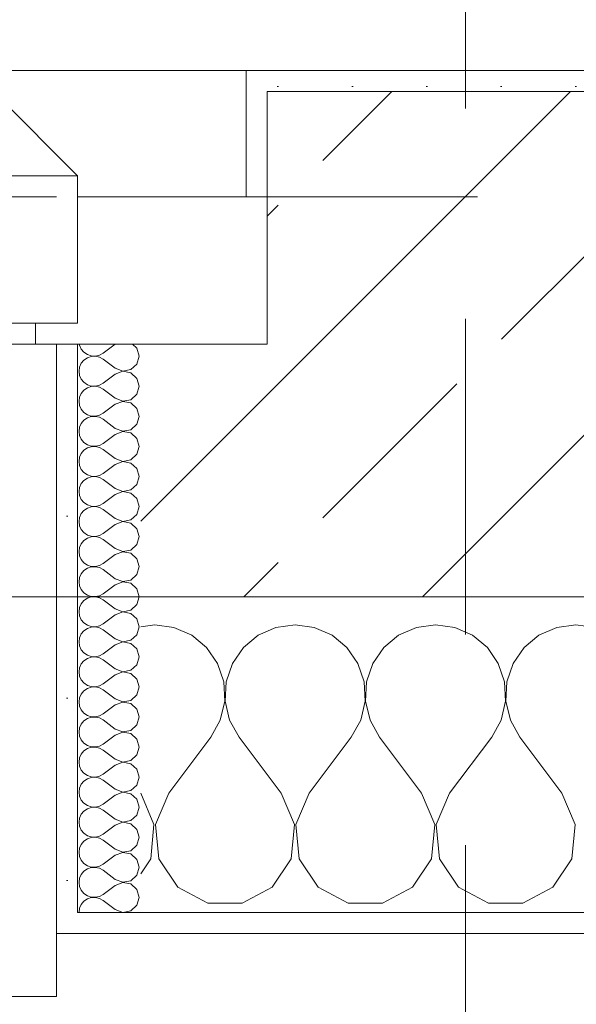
# Model space of a CAD drawing. Header units: metres. Extents: x -4 to 99, y -11 to 17.
# Tile 150 of 256: x 17.803 to 18.067, y -0.189 to 0.279. Entities that reach past the tile are written whole.
import ezdxf

# ---------------------------------------------------------------- set-up
doc = ezdxf.new("R2010")
doc.units = ezdxf.units.M
doc.header["$MEASUREMENT"] = 0
for name, pattern in [('Schnittlinie', [0.3, 0.15, -0.075, 0, -0.075]), ('Strichlinie eng', [0.115, 0.075, -0.04]), ('Untersicht', [0.1, 0.075, -0.025])]:
    doc.linetypes.add(name, pattern=pattern)
for name, color, linetype in [('152 - Bemaßung_ Beschriftung.Ausbau', 7, 'Continuous'), ('203 - Marker.Schnitt - Ausbaudetail SA', 7, 'Continuous'), ('603 - Struktur.Bodenplatte_ Decke Roh', 7, 'Continuous'), ('604 - Struktur.Wand Aussen', 7, 'Continuous'), ('650 - Abdeckung.Fußboden Aufbau', 7, 'Continuous'), ('Neubau_653 - Abdeckung.TB Verkofferung', 7, 'Continuous')]:
    doc.layers.add(name, color=color, linetype=linetype)
doc.styles.add('ERSTELLTER_STIL_2', font='txt')
doc.dimstyles.new('ERSTELLTER_STIL__1', dxfattribs={"dimtxt": 0.1, "dimasz": 0.0532, "dimexe": 0.18, "dimexo": 0.0625, "dimgap": 0, "dimtad": 1, "dimzin": 0, "dimdsep": 46, "dimtxsty": 'ERSTELLTER_STIL_2', "dimblk": 'ARROWHEAD_2', "dimblk1": 'ARROWHEAD_2', "dimblk2": 'ARROWHEAD_2', "dimcen": 0.09, "dimse1": 1, "dimse2": 1, "dimclrd": 7, "dimclre": 7, "dimclrt": 7, "dimazin": 0, "dimtfac": 1, "dimtdec": 4, "dimtmove": 0, "dimatfit": 3, "dimfxl": 1, "dimtolj": 1, "dimtzin": 0, "dimarcsym": 0})
doc.dimstyles.new('ERSTELLTER_STIL__2', dxfattribs={"dimtxt": 0.1, "dimasz": 0.0532, "dimexe": 0.18, "dimexo": 0.0625, "dimgap": 0, "dimtad": 1, "dimtih": 1, "dimtoh": 1, "dimzin": 0, "dimdsep": 46, "dimtxsty": 'ERSTELLTER_STIL_2', "dimblk": 'ARROWHEAD_2', "dimblk1": 'ARROWHEAD_2', "dimblk2": 'ARROWHEAD_2', "dimcen": 0.09, "dimse1": 1, "dimse2": 1, "dimclrd": 7, "dimclre": 7, "dimclrt": 7, "dimazin": 0, "dimtfac": 1, "dimtdec": 4, "dimtmove": 0, "dimatfit": 3, "dimfxl": 1, "dimtolj": 1, "dimtzin": 0, "dimarcsym": 0})
doc.dimstyles.new('ERSTELLTER_STIL__4', dxfattribs={"dimtxt": 0.1, "dimasz": 0.0532, "dimexe": 0.18, "dimexo": 0.0625, "dimgap": 0, "dimtad": 1, "dimzin": 0, "dimdsep": 46, "dimtxsty": 'ERSTELLTER_STIL_2', "dimblk": 'ARROWHEAD_2', "dimblk1": 'ARROWHEAD_2', "dimblk2": 'ARROWHEAD_2', "dimcen": 0.09, "dimse1": 1, "dimse2": 1, "dimclrd": 7, "dimclre": 7, "dimclrt": 7, "dimazin": 0, "dimtfac": 1, "dimtdec": 4, "dimtmove": 2, "dimatfit": 3, "dimfxl": 1, "dimtolj": 1, "dimtzin": 0, "dimarcsym": 0})
pattern_1 = [(0, (0, 0), (0, 0.08660254), [0, -0.05]), (0, (0.025, 0.0433), (0, 0.08660254), [0, -0.05])]
pattern_2 = [(45, (0, 0), (-0.01767767, 0.01767767), [0, -0.025])]

# ---------------------------------------------------------------- blocks, each defined once
blk = doc.blocks.new('*X89')
at = {"layer": '604 - Struktur.Wand Aussen', "color": 7, "linetype": 'Continuous', "lineweight": 5}
for p, q in [((17.86667, -0.00833), (17.86, -0.00926)), ((17.87578, -0.0096), (17.86667, -0.00833)), ((17.93333, -0.00833), (17.92422, -0.0096)), ((17.94244, -0.0096), (17.93333, -0.00833)), ((18, -0.00833), (17.99089, -0.0096)), ((18.00911, -0.0096), (18, -0.00833)), ((18.06667, -0.00833), (18.05756, -0.0096)), ((18.07578, -0.0096), (18.06667, -0.00833)), ((17.88419, -0.01331), (17.87578, -0.0096)), ((17.89127, -0.01918), (17.88419, -0.01331)), ((17.91581, -0.01331), (17.90873, -0.01918)), ((17.92422, -0.0096), (17.91581, -0.01331)), ((17.95086, -0.01331), (17.94244, -0.0096)), ((17.95794, -0.01918), (17.95086, -0.01331)), ((17.98248, -0.01331), (17.97539, -0.01918)), ((17.99089, -0.0096), (17.98248, -0.01331)), ((18.01752, -0.01331), (18.00911, -0.0096)), ((18.02461, -0.01918), (18.01752, -0.01331)), ((18.04914, -0.01331), (18.04206, -0.01918)), ((18.05756, -0.0096), (18.04914, -0.01331)), ((17.89648, -0.02676), (17.89127, -0.01918)), ((17.90873, -0.01918), (17.90352, -0.02676)), ((17.96315, -0.02676), (17.95794, -0.01918)), ((17.97539, -0.01918), (17.97019, -0.02676)), ((18.02981, -0.02676), (18.02461, -0.01918)), ((18.04206, -0.01918), (18.03685, -0.02676)), ((17.89942, -0.03547), (17.89648, -0.02676)), ((17.90352, -0.02676), (17.90058, -0.03547)), ((17.96609, -0.03547), (17.96315, -0.02676)), ((17.97019, -0.02676), (17.96725, -0.03547)), ((18.03275, -0.03547), (18.02981, -0.02676)), ((18.03685, -0.02676), (18.03391, -0.03547)), ((17.89987, -0.04466), (17.89942, -0.03547)), ((17.90058, -0.03547), (17.90013, -0.04466)), ((17.96653, -0.04466), (17.96609, -0.03547)), ((17.96725, -0.03547), (17.9668, -0.04466)), ((18.0332, -0.04466), (18.03275, -0.03547)), ((18.03391, -0.03547), (18.03347, -0.04466)), ((17.89778, -0.05362), (17.89987, -0.04466)), ((17.90013, -0.04466), (17.90222, -0.05362)), ((17.96445, -0.05362), (17.96653, -0.04466)), ((17.9668, -0.04466), (17.96888, -0.05362)), ((18.03112, -0.05362), (18.0332, -0.04466)), ((18.03347, -0.04466), (18.03555, -0.05362)), ((17.89333, -0.06167), (17.89778, -0.05362)), ((17.90222, -0.05362), (17.90667, -0.06167)), ((17.96, -0.06167), (17.96445, -0.05362)), ((17.96888, -0.05362), (17.97333, -0.06167)), ((18.02667, -0.06167), (18.03112, -0.05362)), ((18.03555, -0.05362), (18.04, -0.06167)), ((17.87333, -0.08833), (17.89333, -0.06167)), ((17.92667, -0.08833), (17.90667, -0.06167)), ((17.94, -0.08833), (17.96, -0.06167)), ((17.99333, -0.08833), (17.97333, -0.06167)), ((18.00667, -0.08833), (18.02667, -0.06167)), ((18.06, -0.08833), (18.04, -0.06167)), ((17.86629, -0.1033), (17.86, -0.08833)), ((17.87333, -0.08833), (17.86705, -0.1033)), ((17.93295, -0.1033), (17.92667, -0.08833)), ((17.94, -0.08833), (17.93371, -0.1033)), ((17.99962, -0.1033), (17.99333, -0.08833)), ((18.00667, -0.08833), (18.00038, -0.1033)), ((18.06629, -0.1033), (18.06, -0.08833)), ((17.86475, -0.11947), (17.86629, -0.1033)), ((17.86705, -0.1033), (17.86858, -0.11947)), ((17.93142, -0.11947), (17.93295, -0.1033)), ((17.93371, -0.1033), (17.93525, -0.11947)), ((17.99808, -0.11947), (17.99962, -0.1033)), ((18.00038, -0.1033), (18.00192, -0.11947)), ((18.06475, -0.11947), (18.06629, -0.1033)), ((17.86, -0.12662), (17.86475, -0.11947)), ((17.86858, -0.11947), (17.87757, -0.13299)), ((17.92243, -0.13299), (17.93142, -0.11947)), ((17.93525, -0.11947), (17.94424, -0.13299)), ((17.9891, -0.13299), (17.99808, -0.11947)), ((18.00192, -0.11947), (18.0109, -0.13299)), ((18.05576, -0.13299), (18.06475, -0.11947)), ((17.87757, -0.13299), (17.89188, -0.14066)), ((17.90812, -0.14066), (17.92243, -0.13299)), ((17.94424, -0.13299), (17.95855, -0.14066)), ((17.97479, -0.14066), (17.9891, -0.13299)), ((18.0109, -0.13299), (18.02521, -0.14066)), ((18.04145, -0.14066), (18.05576, -0.13299)), ((17.89188, -0.14066), (17.90812, -0.14066)), ((17.95855, -0.14066), (17.97479, -0.14066)), ((18.02521, -0.14066), (18.04145, -0.14066))]:
    blk.add_line(p, q, dxfattribs=at)
blk = doc.blocks.new('*X119')
at = {"layer": '604 - Struktur.Wand Aussen', "color": 7, "linetype": 'Continuous', "lineweight": 5}
for p, q in [((17.83091, 0.125), (17.83099, 0.12448)), ((17.83099, 0.12448), (17.83178, 0.12267)), ((17.83178, 0.12267), (17.83304, 0.12116)), ((17.84786, 0.125), (17.84214, 0.12071)), ((17.85822, 0.12304), (17.85608, 0.125)), ((17.85929, 0.11929), (17.85822, 0.12304)), ((17.83304, 0.11742), (17.83178, 0.1159)), ((17.83304, 0.12116), (17.83466, 0.12004)), ((17.83466, 0.11853), (17.83304, 0.11742)), ((17.83466, 0.12004), (17.83653, 0.11941)), ((17.83653, 0.11916), (17.83466, 0.11853)), ((17.83653, 0.11941), (17.8385, 0.11931)), ((17.8385, 0.11926), (17.83653, 0.11916)), ((17.8385, 0.11931), (17.84042, 0.11976)), ((17.84042, 0.11881), (17.8385, 0.11926)), ((17.84042, 0.11976), (17.84214, 0.12071)), ((17.84214, 0.11786), (17.84042, 0.11881)), ((17.84786, 0.11357), (17.84214, 0.11786)), ((17.85822, 0.11553), (17.85929, 0.11929)), ((17.83099, 0.11409), (17.83071, 0.11214)), ((17.83178, 0.1159), (17.83099, 0.11409)), ((17.84786, 0.11357), (17.8515, 0.11217)), ((17.8515, 0.11217), (17.85534, 0.1129)), ((17.85534, 0.1129), (17.85822, 0.11553)), ((17.83071, 0.11214), (17.83099, 0.11019)), ((17.83099, 0.11019), (17.83178, 0.10839)), ((17.83178, 0.10839), (17.83304, 0.10687)), ((17.84786, 0.11071), (17.84214, 0.10643)), ((17.8515, 0.11211), (17.84786, 0.11071)), ((17.85534, 0.11139), (17.8515, 0.11211)), ((17.85822, 0.10876), (17.85534, 0.11139)), ((17.85929, 0.105), (17.85822, 0.10876)), ((17.83304, 0.10313), (17.83178, 0.10161)), ((17.83304, 0.10687), (17.83466, 0.10575)), ((17.83466, 0.10425), (17.83304, 0.10313)), ((17.83466, 0.10575), (17.83653, 0.10512)), ((17.83653, 0.10488), (17.83466, 0.10425)), ((17.83653, 0.10512), (17.8385, 0.10503)), ((17.8385, 0.10497), (17.83653, 0.10488)), ((17.8385, 0.10503), (17.84042, 0.10547)), ((17.84042, 0.10453), (17.8385, 0.10497)), ((17.84042, 0.10547), (17.84214, 0.10643)), ((17.84214, 0.10357), (17.84042, 0.10453)), ((17.84786, 0.09929), (17.84214, 0.10357)), ((17.85822, 0.10124), (17.85929, 0.105)), ((17.83099, 0.09981), (17.83071, 0.09786)), ((17.83178, 0.10161), (17.83099, 0.09981)), ((17.84786, 0.09929), (17.8515, 0.09789)), ((17.8515, 0.09789), (17.85534, 0.09861)), ((17.85534, 0.09861), (17.85822, 0.10124)), ((17.83071, 0.09786), (17.83099, 0.09591)), ((17.83099, 0.09591), (17.83178, 0.0941)), ((17.83178, 0.0941), (17.83304, 0.09258)), ((17.84786, 0.09643), (17.84214, 0.09214)), ((17.8515, 0.09783), (17.84786, 0.09643)), ((17.85534, 0.0971), (17.8515, 0.09783)), ((17.85822, 0.09447), (17.85534, 0.0971)), ((17.85929, 0.09071), (17.85822, 0.09447)), ((17.83304, 0.09258), (17.83466, 0.09147)), ((17.83466, 0.08996), (17.83304, 0.08884)), ((17.83466, 0.09147), (17.83653, 0.09084)), ((17.83653, 0.09059), (17.83466, 0.08996)), ((17.83653, 0.09084), (17.8385, 0.09074)), ((17.8385, 0.09069), (17.83653, 0.09059)), ((17.8385, 0.09074), (17.84042, 0.09119)), ((17.84042, 0.09024), (17.8385, 0.09069)), ((17.84042, 0.09119), (17.84214, 0.09214)), ((17.84214, 0.08929), (17.84042, 0.09024)), ((17.84786, 0.085), (17.84214, 0.08929)), ((17.85822, 0.08696), (17.85929, 0.09071)), ((17.83099, 0.08552), (17.83071, 0.08357)), ((17.83178, 0.08733), (17.83099, 0.08552)), ((17.83304, 0.08884), (17.83178, 0.08733)), ((17.84786, 0.085), (17.8515, 0.0836)), ((17.8515, 0.0836), (17.85534, 0.08433)), ((17.85534, 0.08433), (17.85822, 0.08696)), ((17.83071, 0.08357), (17.83099, 0.08162)), ((17.83099, 0.08162), (17.83178, 0.07982)), ((17.83178, 0.07982), (17.83304, 0.0783)), ((17.84786, 0.08214), (17.84214, 0.07786)), ((17.8515, 0.08354), (17.84786, 0.08214)), ((17.85534, 0.08282), (17.8515, 0.08354)), ((17.85822, 0.08018), (17.85534, 0.08282)), ((17.85929, 0.07643), (17.85822, 0.08018)), ((17.83304, 0.0783), (17.83466, 0.07718)), ((17.83466, 0.07567), (17.83304, 0.07456)), ((17.83466, 0.07718), (17.83653, 0.07655)), ((17.83653, 0.0763), (17.83466, 0.07567)), ((17.83653, 0.07655), (17.8385, 0.07646)), ((17.8385, 0.0764), (17.83653, 0.0763)), ((17.8385, 0.07646), (17.84042, 0.0769)), ((17.84042, 0.07595), (17.8385, 0.0764)), ((17.84042, 0.0769), (17.84214, 0.07786)), ((17.84214, 0.075), (17.84042, 0.07595)), ((17.84786, 0.07071), (17.84214, 0.075)), ((17.85822, 0.07267), (17.85929, 0.07643)), ((17.83099, 0.07124), (17.83071, 0.06929)), ((17.83178, 0.07304), (17.83099, 0.07124)), ((17.83304, 0.07456), (17.83178, 0.07304)), ((17.84786, 0.07071), (17.8515, 0.06931)), ((17.85534, 0.07004), (17.85822, 0.07267)), ((17.83071, 0.06929), (17.83099, 0.06733)), ((17.83099, 0.06733), (17.83178, 0.06553)), ((17.83178, 0.06553), (17.83304, 0.06401)), ((17.84786, 0.06786), (17.84214, 0.06357)), ((17.8515, 0.06926), (17.84786, 0.06786)), ((17.8515, 0.06931), (17.85534, 0.07004)), ((17.85534, 0.06853), (17.8515, 0.06926)), ((17.85822, 0.0659), (17.85534, 0.06853)), ((17.85929, 0.06214), (17.85822, 0.0659)), ((17.83304, 0.06401), (17.83466, 0.0629)), ((17.83466, 0.06139), (17.83304, 0.06027)), ((17.83466, 0.0629), (17.83653, 0.06227)), ((17.83653, 0.06202), (17.83466, 0.06139)), ((17.83653, 0.06227), (17.8385, 0.06217)), ((17.8385, 0.06211), (17.83653, 0.06202)), ((17.8385, 0.06217), (17.84042, 0.06262)), ((17.84042, 0.06167), (17.8385, 0.06211)), ((17.84042, 0.06262), (17.84214, 0.06357)), ((17.84214, 0.06071), (17.84042, 0.06167)), ((17.85822, 0.05839), (17.85929, 0.06214)), ((17.83099, 0.05695), (17.83071, 0.055)), ((17.83178, 0.05876), (17.83099, 0.05695)), ((17.83304, 0.06027), (17.83178, 0.05876)), ((17.84786, 0.05643), (17.84214, 0.06071)), ((17.84786, 0.05643), (17.8515, 0.05503)), ((17.85534, 0.05575), (17.85822, 0.05839)), ((17.83071, 0.055), (17.83099, 0.05305)), ((17.83099, 0.05305), (17.83178, 0.05124)), ((17.84786, 0.05357), (17.84214, 0.04929)), ((17.8515, 0.05497), (17.84786, 0.05357)), ((17.8515, 0.05503), (17.85534, 0.05575)), ((17.85534, 0.05425), (17.8515, 0.05497)), ((17.85822, 0.05161), (17.85534, 0.05425)), ((17.85929, 0.04786), (17.85822, 0.05161)), ((17.83178, 0.05124), (17.83304, 0.04973)), ((17.83304, 0.04973), (17.83466, 0.04861)), ((17.83466, 0.0471), (17.83304, 0.04599)), ((17.83466, 0.04861), (17.83653, 0.04798)), ((17.83653, 0.04773), (17.83466, 0.0471)), ((17.83653, 0.04798), (17.8385, 0.04789)), ((17.8385, 0.04783), (17.83653, 0.04773)), ((17.8385, 0.04789), (17.84042, 0.04833)), ((17.84042, 0.04738), (17.8385, 0.04783)), ((17.84042, 0.04833), (17.84214, 0.04929)), ((17.84214, 0.04643), (17.84042, 0.04738)), ((17.85822, 0.0441), (17.85929, 0.04786)), ((17.83099, 0.04267), (17.83071, 0.04071)), ((17.83178, 0.04447), (17.83099, 0.04267)), ((17.83304, 0.04599), (17.83178, 0.04447)), ((17.84786, 0.04214), (17.84214, 0.04643)), ((17.84786, 0.04214), (17.8515, 0.04074)), ((17.85534, 0.04147), (17.85822, 0.0441)), ((17.83071, 0.04071), (17.83099, 0.03876)), ((17.83099, 0.03876), (17.83178, 0.03696)), ((17.84786, 0.03929), (17.84214, 0.035)), ((17.8515, 0.04069), (17.84786, 0.03929)), ((17.8515, 0.04074), (17.85534, 0.04147)), ((17.85534, 0.03996), (17.8515, 0.04069)), ((17.85822, 0.03733), (17.85534, 0.03996)), ((17.83178, 0.03696), (17.83304, 0.03544)), ((17.83304, 0.03544), (17.83466, 0.03433)), ((17.83466, 0.03282), (17.83304, 0.0317)), ((17.83466, 0.03433), (17.83653, 0.0337)), ((17.83653, 0.03345), (17.83466, 0.03282)), ((17.83653, 0.0337), (17.8385, 0.0336)), ((17.8385, 0.03354), (17.83653, 0.03345)), ((17.8385, 0.0336), (17.84042, 0.03405)), ((17.84042, 0.0331), (17.8385, 0.03354)), ((17.84042, 0.03405), (17.84214, 0.035)), ((17.84214, 0.03214), (17.84042, 0.0331)), ((17.85929, 0.03357), (17.85822, 0.03733)), ((17.85822, 0.02982), (17.85929, 0.03357)), ((17.83099, 0.02838), (17.83071, 0.02643)), ((17.83178, 0.03018), (17.83099, 0.02838)), ((17.83304, 0.0317), (17.83178, 0.03018)), ((17.84786, 0.02786), (17.84214, 0.03214)), ((17.85534, 0.02718), (17.85822, 0.02982)), ((17.83071, 0.02643), (17.83099, 0.02448)), ((17.83099, 0.02448), (17.83178, 0.02267)), ((17.84786, 0.025), (17.84214, 0.02071)), ((17.84786, 0.02786), (17.8515, 0.02646)), ((17.8515, 0.0264), (17.84786, 0.025)), ((17.8515, 0.02646), (17.85534, 0.02718)), ((17.85534, 0.02567), (17.8515, 0.0264)), ((17.85822, 0.02304), (17.85534, 0.02567)), ((17.83178, 0.02267), (17.83304, 0.02116)), ((17.83304, 0.02116), (17.83466, 0.02004)), ((17.83466, 0.02004), (17.83653, 0.01941)), ((17.83653, 0.01916), (17.83466, 0.01853)), ((17.83653, 0.01941), (17.8385, 0.01931)), ((17.8385, 0.01926), (17.83653, 0.01916)), ((17.8385, 0.01931), (17.84042, 0.01976)), ((17.84042, 0.01881), (17.8385, 0.01926)), ((17.84042, 0.01976), (17.84214, 0.02071)), ((17.84214, 0.01786), (17.84042, 0.01881)), ((17.85929, 0.01929), (17.85822, 0.02304)), ((17.85822, 0.01553), (17.85929, 0.01929)), ((17.83099, 0.01409), (17.83071, 0.01214)), ((17.83178, 0.0159), (17.83099, 0.01409)), ((17.83304, 0.01742), (17.83178, 0.0159)), ((17.83466, 0.01853), (17.83304, 0.01742)), ((17.84786, 0.01357), (17.84214, 0.01786)), ((17.85534, 0.0129), (17.85822, 0.01553)), ((17.83071, 0.01214), (17.83099, 0.01019)), ((17.83099, 0.01019), (17.83178, 0.00839)), ((17.84786, 0.01071), (17.84214, 0.00643)), ((17.84786, 0.01357), (17.8515, 0.01217)), ((17.8515, 0.01211), (17.84786, 0.01071)), ((17.8515, 0.01217), (17.85534, 0.0129)), ((17.85534, 0.01139), (17.8515, 0.01211)), ((17.85822, 0.00876), (17.85534, 0.01139)), ((17.83178, 0.00839), (17.83304, 0.00687)), ((17.83304, 0.00687), (17.83466, 0.00575)), ((17.83466, 0.00575), (17.83653, 0.00512)), ((17.83653, 0.00488), (17.83466, 0.00425)), ((17.83653, 0.00512), (17.8385, 0.00503)), ((17.8385, 0.00497), (17.83653, 0.00488)), ((17.8385, 0.00503), (17.84042, 0.00547)), ((17.84042, 0.00453), (17.8385, 0.00497)), ((17.84042, 0.00547), (17.84214, 0.00643)), ((17.85929, 0.005), (17.85822, 0.00876)), ((17.85822, 0.00124), (17.85929, 0.005)), ((17.83178, 0.00161), (17.83099, -0.00019)), ((17.83304, 0.00313), (17.83178, 0.00161)), ((17.83466, 0.00425), (17.83304, 0.00313)), ((17.84214, 0.00357), (17.84042, 0.00453)), ((17.84786, -0.00071), (17.84214, 0.00357)), ((17.85534, -0.00139), (17.85822, 0.00124)), ((17.83099, -0.00019), (17.83071, -0.00214)), ((17.83071, -0.00214), (17.83099, -0.00409)), ((17.83099, -0.00409), (17.83178, -0.0059)), ((17.84786, -0.00357), (17.84214, -0.00786)), ((17.84786, -0.00071), (17.8515, -0.00211)), ((17.8515, -0.00217), (17.84786, -0.00357)), ((17.8515, -0.00211), (17.85534, -0.00139)), ((17.85534, -0.0029), (17.8515, -0.00217)), ((17.85822, -0.00553), (17.85534, -0.0029)), ((17.83178, -0.0059), (17.83304, -0.00742)), ((17.83304, -0.00742), (17.83466, -0.00853)), ((17.83466, -0.00853), (17.83653, -0.00916)), ((17.83653, -0.00916), (17.8385, -0.00926)), ((17.8385, -0.00931), (17.83653, -0.00941)), ((17.8385, -0.00926), (17.84042, -0.00881)), ((17.84042, -0.00976), (17.8385, -0.00931)), ((17.84042, -0.00881), (17.84214, -0.00786)), ((17.85929, -0.00929), (17.85822, -0.00553)), ((17.85822, -0.01304), (17.85929, -0.00929)), ((17.83178, -0.01267), (17.83099, -0.01448)), ((17.83304, -0.01116), (17.83178, -0.01267)), ((17.83466, -0.01004), (17.83304, -0.01116)), ((17.83653, -0.00941), (17.83466, -0.01004)), ((17.84214, -0.01071), (17.84042, -0.00976)), ((17.84786, -0.015), (17.84214, -0.01071)), ((17.85534, -0.01567), (17.85822, -0.01304)), ((17.83099, -0.01448), (17.83071, -0.01643)), ((17.83071, -0.01643), (17.83099, -0.01838)), ((17.83099, -0.01838), (17.83178, -0.02018)), ((17.84786, -0.01786), (17.84214, -0.02214)), ((17.84786, -0.015), (17.8515, -0.0164)), ((17.8515, -0.01646), (17.84786, -0.01786)), ((17.8515, -0.0164), (17.85534, -0.01567)), ((17.85534, -0.01718), (17.8515, -0.01646)), ((17.85822, -0.01982), (17.85534, -0.01718)), ((17.83178, -0.02018), (17.83304, -0.0217)), ((17.83304, -0.0217), (17.83466, -0.02282)), ((17.83466, -0.02282), (17.83653, -0.02345)), ((17.8385, -0.02354), (17.84042, -0.0231)), ((17.84042, -0.0231), (17.84214, -0.02214)), ((17.85929, -0.02357), (17.85822, -0.01982)), ((17.83178, -0.02696), (17.83099, -0.02876)), ((17.83304, -0.02544), (17.83178, -0.02696)), ((17.83466, -0.02433), (17.83304, -0.02544)), ((17.83653, -0.0237), (17.83466, -0.02433)), ((17.83653, -0.02345), (17.8385, -0.02354)), ((17.8385, -0.0236), (17.83653, -0.0237)), ((17.84042, -0.02405), (17.8385, -0.0236)), ((17.84214, -0.025), (17.84042, -0.02405)), ((17.84786, -0.02929), (17.84214, -0.025)), ((17.85534, -0.02996), (17.85822, -0.02733)), ((17.85822, -0.02733), (17.85929, -0.02357)), ((17.83099, -0.02876), (17.83071, -0.03071)), ((17.83071, -0.03071), (17.83099, -0.03267)), ((17.83099, -0.03267), (17.83178, -0.03447)), ((17.84786, -0.03214), (17.84214, -0.03643)), ((17.84786, -0.02929), (17.8515, -0.03069)), ((17.8515, -0.03074), (17.84786, -0.03214)), ((17.8515, -0.03069), (17.85534, -0.02996)), ((17.85534, -0.03147), (17.8515, -0.03074)), ((17.85822, -0.0341), (17.85534, -0.03147)), ((17.83178, -0.03447), (17.83304, -0.03599)), ((17.83304, -0.03599), (17.83466, -0.0371)), ((17.83466, -0.0371), (17.83653, -0.03773)), ((17.8385, -0.03783), (17.84042, -0.03738)), ((17.84042, -0.03738), (17.84214, -0.03643)), ((17.85929, -0.03786), (17.85822, -0.0341)), ((17.83178, -0.04124), (17.83099, -0.04305)), ((17.83304, -0.03973), (17.83178, -0.04124)), ((17.83466, -0.03861), (17.83304, -0.03973)), ((17.83653, -0.03798), (17.83466, -0.03861)), ((17.83653, -0.03773), (17.8385, -0.03783)), ((17.8385, -0.03789), (17.83653, -0.03798)), ((17.84042, -0.03833), (17.8385, -0.03789)), ((17.84214, -0.03929), (17.84042, -0.03833)), ((17.84786, -0.04357), (17.84214, -0.03929)), ((17.85534, -0.04425), (17.85822, -0.04161)), ((17.85822, -0.04161), (17.85929, -0.03786)), ((17.83099, -0.04305), (17.83071, -0.045)), ((17.83071, -0.045), (17.83099, -0.04695)), ((17.84786, -0.04643), (17.84214, -0.05071)), ((17.84786, -0.04357), (17.8515, -0.04497)), ((17.8515, -0.04503), (17.84786, -0.04643)), ((17.8515, -0.04497), (17.85534, -0.04425)), ((17.85534, -0.04575), (17.8515, -0.04503)), ((17.85822, -0.04839), (17.85534, -0.04575)), ((17.83099, -0.04695), (17.83178, -0.04876)), ((17.83178, -0.04876), (17.83304, -0.05027)), ((17.83304, -0.05027), (17.83466, -0.05139)), ((17.83466, -0.05139), (17.83653, -0.05202)), ((17.84042, -0.05167), (17.84214, -0.05071)), ((17.85929, -0.05214), (17.85822, -0.04839)), ((17.83178, -0.05553), (17.83099, -0.05733)), ((17.83304, -0.05401), (17.83178, -0.05553)), ((17.83466, -0.0529), (17.83304, -0.05401)), ((17.83653, -0.05227), (17.83466, -0.0529)), ((17.83653, -0.05202), (17.8385, -0.05211)), ((17.8385, -0.05217), (17.83653, -0.05227)), ((17.8385, -0.05211), (17.84042, -0.05167)), ((17.84042, -0.05262), (17.8385, -0.05217)), ((17.84214, -0.05357), (17.84042, -0.05262)), ((17.84786, -0.05786), (17.84214, -0.05357)), ((17.85534, -0.05853), (17.85822, -0.0559)), ((17.85822, -0.0559), (17.85929, -0.05214)), ((17.83099, -0.05733), (17.83071, -0.05929)), ((17.83071, -0.05929), (17.83099, -0.06124)), ((17.84786, -0.06071), (17.84214, -0.065)), ((17.84786, -0.05786), (17.8515, -0.05926)), ((17.8515, -0.05931), (17.84786, -0.06071)), ((17.8515, -0.05926), (17.85534, -0.05853)), ((17.85534, -0.06004), (17.8515, -0.05931)), ((17.85822, -0.06267), (17.85534, -0.06004)), ((17.83099, -0.06124), (17.83178, -0.06304)), ((17.83178, -0.06304), (17.83304, -0.06456)), ((17.83304, -0.06456), (17.83466, -0.06567)), ((17.84042, -0.06595), (17.84214, -0.065)), ((17.85929, -0.06643), (17.85822, -0.06267)), ((17.83178, -0.06982), (17.83099, -0.07162)), ((17.83304, -0.0683), (17.83178, -0.06982)), ((17.83466, -0.06718), (17.83304, -0.0683)), ((17.83466, -0.06567), (17.83653, -0.0663)), ((17.83653, -0.06655), (17.83466, -0.06718)), ((17.83653, -0.0663), (17.8385, -0.0664)), ((17.8385, -0.06646), (17.83653, -0.06655)), ((17.8385, -0.0664), (17.84042, -0.06595)), ((17.84042, -0.0669), (17.8385, -0.06646)), ((17.84214, -0.06786), (17.84042, -0.0669)), ((17.84786, -0.07214), (17.84214, -0.06786)), ((17.85822, -0.07018), (17.85929, -0.06643)), ((17.83099, -0.07162), (17.83071, -0.07357)), ((17.83071, -0.07357), (17.83099, -0.07552)), ((17.84786, -0.07214), (17.8515, -0.07354)), ((17.8515, -0.0736), (17.84786, -0.075)), ((17.8515, -0.07354), (17.85534, -0.07282)), ((17.85534, -0.07433), (17.8515, -0.0736)), ((17.85534, -0.07282), (17.85822, -0.07018)), ((17.85822, -0.07696), (17.85534, -0.07433)), ((17.83099, -0.07552), (17.83178, -0.07733)), ((17.83178, -0.07733), (17.83304, -0.07884)), ((17.83304, -0.07884), (17.83466, -0.07996)), ((17.84042, -0.08024), (17.84214, -0.07929)), ((17.84786, -0.075), (17.84214, -0.07929)), ((17.85929, -0.08071), (17.85822, -0.07696)), ((17.83178, -0.0841), (17.83099, -0.08591)), ((17.83304, -0.08258), (17.83178, -0.0841)), ((17.83466, -0.08147), (17.83304, -0.08258)), ((17.83466, -0.07996), (17.83653, -0.08059)), ((17.83653, -0.08084), (17.83466, -0.08147)), ((17.83653, -0.08059), (17.8385, -0.08069)), ((17.8385, -0.08074), (17.83653, -0.08084)), ((17.8385, -0.08069), (17.84042, -0.08024)), ((17.84042, -0.08119), (17.8385, -0.08074)), ((17.84214, -0.08214), (17.84042, -0.08119)), ((17.84786, -0.08643), (17.84214, -0.08214)), ((17.85822, -0.08447), (17.85929, -0.08071)), ((17.83099, -0.08591), (17.83071, -0.08786)), ((17.83071, -0.08786), (17.83099, -0.08981)), ((17.84786, -0.08643), (17.8515, -0.08783)), ((17.8515, -0.08789), (17.84786, -0.08929)), ((17.8515, -0.08783), (17.85534, -0.0871)), ((17.85534, -0.08861), (17.8515, -0.08789)), ((17.85534, -0.0871), (17.85822, -0.08447)), ((17.85822, -0.09124), (17.85534, -0.08861)), ((17.83099, -0.08981), (17.83178, -0.09161)), ((17.83178, -0.09161), (17.83304, -0.09313)), ((17.83304, -0.09313), (17.83466, -0.09425)), ((17.84786, -0.08929), (17.84214, -0.09357)), ((17.85929, -0.095), (17.85822, -0.09124)), ((17.83304, -0.09687), (17.83178, -0.09839)), ((17.83466, -0.09575), (17.83304, -0.09687)), ((17.83466, -0.09425), (17.83653, -0.09488)), ((17.83653, -0.09512), (17.83466, -0.09575)), ((17.83653, -0.09488), (17.8385, -0.09497)), ((17.8385, -0.09503), (17.83653, -0.09512)), ((17.8385, -0.09497), (17.84042, -0.09453)), ((17.84042, -0.09547), (17.8385, -0.09503)), ((17.84042, -0.09453), (17.84214, -0.09357)), ((17.84214, -0.09643), (17.84042, -0.09547)), ((17.84786, -0.10071), (17.84214, -0.09643)), ((17.85822, -0.09876), (17.85929, -0.095)), ((17.83099, -0.10019), (17.83071, -0.10214)), ((17.83071, -0.10214), (17.83099, -0.10409)), ((17.83178, -0.09839), (17.83099, -0.10019)), ((17.84786, -0.10071), (17.8515, -0.10211)), ((17.8515, -0.10217), (17.84786, -0.10357)), ((17.8515, -0.10211), (17.85534, -0.10139)), ((17.85534, -0.1029), (17.8515, -0.10217)), ((17.85534, -0.10139), (17.85822, -0.09876)), ((17.85822, -0.10553), (17.85534, -0.1029)), ((17.83099, -0.10409), (17.83178, -0.1059)), ((17.83178, -0.1059), (17.83304, -0.10742)), ((17.83304, -0.10742), (17.83466, -0.10853)), ((17.84786, -0.10357), (17.84214, -0.10786)), ((17.85929, -0.10929), (17.85822, -0.10553)), ((17.83304, -0.11116), (17.83178, -0.11267)), ((17.83466, -0.11004), (17.83304, -0.11116)), ((17.83466, -0.10853), (17.83653, -0.10916)), ((17.83653, -0.10941), (17.83466, -0.11004)), ((17.83653, -0.10916), (17.8385, -0.10926)), ((17.8385, -0.10931), (17.83653, -0.10941)), ((17.8385, -0.10926), (17.84042, -0.10881)), ((17.84042, -0.10976), (17.8385, -0.10931)), ((17.84042, -0.10881), (17.84214, -0.10786)), ((17.84214, -0.11071), (17.84042, -0.10976)), ((17.84786, -0.115), (17.84214, -0.11071)), ((17.85822, -0.11304), (17.85929, -0.10929)), ((17.83099, -0.11448), (17.83071, -0.11643)), ((17.83071, -0.11643), (17.83099, -0.11838)), ((17.83178, -0.11267), (17.83099, -0.11448)), ((17.84786, -0.115), (17.8515, -0.1164)), ((17.8515, -0.11646), (17.84786, -0.11786)), ((17.8515, -0.1164), (17.85534, -0.11567)), ((17.85534, -0.11718), (17.8515, -0.11646)), ((17.85534, -0.11567), (17.85822, -0.11304)), ((17.83099, -0.11838), (17.83178, -0.12018)), ((17.83178, -0.12018), (17.83304, -0.1217)), ((17.84786, -0.11786), (17.84214, -0.12214)), ((17.85822, -0.11982), (17.85534, -0.11718)), ((17.85929, -0.12357), (17.85822, -0.11982)), ((17.83304, -0.12544), (17.83178, -0.12696)), ((17.83304, -0.1217), (17.83466, -0.12282)), ((17.83466, -0.12433), (17.83304, -0.12544)), ((17.83466, -0.12282), (17.83653, -0.12345)), ((17.83653, -0.1237), (17.83466, -0.12433)), ((17.83653, -0.12345), (17.8385, -0.12354)), ((17.8385, -0.1236), (17.83653, -0.1237)), ((17.8385, -0.12354), (17.84042, -0.1231)), ((17.84042, -0.12405), (17.8385, -0.1236)), ((17.84042, -0.1231), (17.84214, -0.12214)), ((17.84214, -0.125), (17.84042, -0.12405)), ((17.84786, -0.12929), (17.84214, -0.125)), ((17.85822, -0.12733), (17.85929, -0.12357)), ((17.83099, -0.12876), (17.83071, -0.13071)), ((17.83071, -0.13071), (17.83099, -0.13267)), ((17.83178, -0.12696), (17.83099, -0.12876)), ((17.84786, -0.12929), (17.8515, -0.13069)), ((17.8515, -0.13074), (17.84786, -0.13214)), ((17.8515, -0.13069), (17.85534, -0.12996)), ((17.85534, -0.13147), (17.8515, -0.13074)), ((17.85534, -0.12996), (17.85822, -0.12733)), ((17.83099, -0.13267), (17.83178, -0.13447)), ((17.83178, -0.13447), (17.83304, -0.13599)), ((17.84786, -0.13214), (17.84214, -0.13643)), ((17.85822, -0.1341), (17.85534, -0.13147)), ((17.85929, -0.13786), (17.85822, -0.1341)), ((17.83304, -0.13973), (17.83178, -0.14124)), ((17.83304, -0.13599), (17.83466, -0.1371)), ((17.83466, -0.13861), (17.83304, -0.13973)), ((17.83466, -0.1371), (17.83653, -0.13773)), ((17.83653, -0.13798), (17.83466, -0.13861)), ((17.83653, -0.13773), (17.8385, -0.13783)), ((17.8385, -0.13789), (17.83653, -0.13798)), ((17.8385, -0.13783), (17.84042, -0.13738)), ((17.84042, -0.13833), (17.8385, -0.13789)), ((17.84042, -0.13738), (17.84214, -0.13643)), ((17.84214, -0.13929), (17.84042, -0.13833)), ((17.84786, -0.14357), (17.84214, -0.13929)), ((17.85822, -0.14161), (17.85929, -0.13786)), ((17.83099, -0.14305), (17.83071, -0.145)), ((17.83178, -0.14124), (17.83099, -0.14305)), ((17.84786, -0.14357), (17.8515, -0.14497)), ((17.8515, -0.14497), (17.85534, -0.14425)), ((17.85534, -0.14425), (17.85822, -0.14161))]:
    blk.add_line(p, q, dxfattribs=at)
blk = doc.blocks.new('*D363')
at = {"layer": '152 - Bemaßung_ Beschriftung.Ausbau', "color": 7, "linetype": 'Continuous', "lineweight": 5}
for p, q in [((-1.675, 0.005), (-1.675, 0.245)), ((-1.71, 0.02521), (-1.64, -0.01521)), ((-1.6225, 0.005), (-1.7275, 0.005)), ((-1.675, -0.145), (-1.675, 0.005)), ((-1.71, -0.12479), (-1.64, -0.16521)), ((-1.6225, -0.145), (-1.7275, -0.145)), ((-1.675, -0.17923), (-1.675, -0.145))]:
    blk.add_line(p, q, dxfattribs=at)
at = {"layer": '152 - Bemaßung_ Beschriftung.Ausbau', "color": 7, "lineweight": 5, "insert": (-1.68664, -0.14589), "char_height": 0.1, "attachment_point": 7, "rotation": 90, "style": 'ERSTELLTER_STIL_2'}
blk.add_mtext('\\A1;{\\pql;\\fArial|b0|i0|c0|p38;15}', dxfattribs=at)
blk = doc.blocks.new('ARROWHEAD_2')
at = {"color": 0, "linetype": 'Continuous', "lineweight": 0}
for p, q in [((-0.3781, -0.655), (0.3781, 0.655)), ((0, 0), (-1, 0))]:
    blk.add_line(p, q, dxfattribs=at)
blk = doc.blocks.new('*D364')
at = {"layer": '152 - Bemaßung_ Beschriftung.Ausbau', "color": 7, "linetype": 'Continuous', "lineweight": 5}
blk.add_line((-1.71, 0.02521), (-1.64, -0.01521), dxfattribs=at)
blk = doc.blocks.new('*D369')
at = {"layer": '152 - Bemaßung_ Beschriftung.Ausbau', "color": 7, "linetype": 'Continuous', "lineweight": 5}
for p, q in [((-2.175, 0.005), (-2.175, 0.245)), ((-2.21, 0.02521), (-2.14, -0.01521)), ((-2.1225, 0.005), (-2.2275, 0.005)), ((-2.175, -0.145), (-2.175, 0.005)), ((-2.21, -0.12479), (-2.14, -0.16521)), ((-2.1225, -0.145), (-2.2275, -0.145)), ((-2.175, -0.17923), (-2.175, -0.145))]:
    blk.add_line(p, q, dxfattribs=at)
at = {"layer": '152 - Bemaßung_ Beschriftung.Ausbau', "color": 7, "lineweight": 5, "insert": (-2.1845, -0.14511), "char_height": 0.1, "attachment_point": 7, "rotation": 90, "style": 'ERSTELLTER_STIL_2'}
blk.add_mtext('\\A1;{\\pql;\\fArial|b0|i0|c0|p38;15}', dxfattribs=at)
blk = doc.blocks.new('*D370')
at = {"layer": '152 - Bemaßung_ Beschriftung.Ausbau', "color": 7, "linetype": 'Continuous', "lineweight": 5}
for p, q in [((-2.21, 0.27019), (-2.14, 0.22978)), ((-2.14, 0.22479), (-2.21, 0.26521)), ((-2.1225, 0.245), (-2.2275, 0.245)), ((-2.175, 0.005), (-2.175, 0.245)), ((-2.21, 0.02521), (-2.14, -0.01521))]:
    blk.add_line(p, q, dxfattribs=at)
at = {"layer": '152 - Bemaßung_ Beschriftung.Ausbau', "color": 7, "lineweight": 5, "insert": (-2.195, 0.04911), "char_height": 0.1, "attachment_point": 7, "rotation": 90, "style": 'ERSTELLTER_STIL_2'}
blk.add_mtext('\\A1;{\\pql;\\fArial|b0|i0|c0|p38;24}', dxfattribs=at)
blk = doc.blocks.new('*D393')
at = {"layer": '152 - Bemaßung_ Beschriftung.Ausbau', "color": 7, "linetype": 'Continuous', "lineweight": 5}
for p, q in [((15.52, -4.1125), (15.52, -4.0075)), ((17.92, -4.1125), (17.92, -4.0075)), ((15.54021, -4.025), (15.49979, -4.095)), ((17.94021, -4.025), (17.89979, -4.095)), ((14.32, -4.06), (15.52, -4.06)), ((15.52, -4.06), (17.92, -4.06)), ((17.92, -4.06), (19.12, -4.06))]:
    blk.add_line(p, q, dxfattribs=at)
at = {"layer": '152 - Bemaßung_ Beschriftung.Ausbau', "color": 7, "lineweight": 5, "char_height": 0.1, "attachment_point": 7, "style": 'ERSTELLTER_STIL_2'}
for s, insert in [('\\A1;{\\pql;\\fArial|b0|i0|c0|p38;2,40}', (16.58697, -4.04)), ('\\A1;{\\pql;\\fArial|b0|i0|c0|p38;2,01}', (16.58697, -4.18))]:
    blk.add_mtext(s, dxfattribs=dict(at, insert=insert))
blk = doc.blocks.new('*D394')
at = {"layer": '152 - Bemaßung_ Beschriftung.Ausbau', "color": 7, "linetype": 'Continuous', "lineweight": 5}
for p, q in [((17.94021, -4.025), (17.89979, -4.095)), ((19.14021, -4.025), (19.09979, -4.095)), ((17.92, -4.06), (19.12, -4.06))]:
    blk.add_line(p, q, dxfattribs=at)
at = {"layer": '152 - Bemaßung_ Beschriftung.Ausbau', "color": 7, "lineweight": 5, "insert": (18.38697, -4.04), "char_height": 0.1, "attachment_point": 7, "style": 'ERSTELLTER_STIL_2'}
blk.add_mtext('\\A1;{\\pql;\\fArial|b0|i0|c0|p38;1,20}', dxfattribs=at)
blk = doc.blocks.new('*D395')
at = {"layer": '152 - Bemaßung_ Beschriftung.Ausbau', "color": 7, "linetype": 'Continuous', "lineweight": 5}
for p, q in [((19.12, -4.1125), (19.12, -4.0075)), ((21.52, -4.1125), (21.52, -4.0075)), ((19.14021, -4.025), (19.09979, -4.095)), ((21.54021, -4.025), (21.49979, -4.095)), ((17.92, -4.06), (19.12, -4.06)), ((19.12, -4.06), (21.52, -4.06)), ((21.52, -4.06), (22.74, -4.06))]:
    blk.add_line(p, q, dxfattribs=at)
at = {"layer": '152 - Bemaßung_ Beschriftung.Ausbau', "color": 7, "lineweight": 5, "char_height": 0.1, "attachment_point": 7, "style": 'ERSTELLTER_STIL_2'}
for s, insert in [('\\A1;{\\pql;\\fArial|b0|i0|c0|p38;2,40}', (20.18697, -4.04)), ('\\A1;{\\pql;\\fArial|b0|i0|c0|p38;2,01}', (20.18697, -4.18))]:
    blk.add_mtext(s, dxfattribs=dict(at, insert=insert))
blk = doc.blocks.new('*D429')
at = {"layer": '152 - Bemaßung_ Beschriftung.Ausbau', "color": 7, "linetype": 'Continuous', "lineweight": 5}
for p, q in [((11.4, -4.6125), (11.4, -4.5075)), ((18.47, -4.6125), (18.47, -4.5075)), ((11.42021, -4.525), (11.37979, -4.595)), ((18.49021, -4.525), (18.44979, -4.595)), ((11.27, -4.56), (11.4, -4.56)), ((11.4, -4.56), (18.47, -4.56))]:
    blk.add_line(p, q, dxfattribs=at)
at = {"layer": '152 - Bemaßung_ Beschriftung.Ausbau', "color": 7, "lineweight": 5, "char_height": 0.1, "attachment_point": 7, "style": 'ERSTELLTER_STIL_2'}
for s, insert in [('\\A1;{\\pql;\\fArial|b0|i0|c0|p38;7,07}', (14.72608, -4.54)), ('\\A1;{\\pql;\\fArial|b0|i0|c0|p38;12}', (18.298, -4.54))]:
    blk.add_mtext(s, dxfattribs=dict(at, insert=insert))
blk = doc.blocks.new('*D468')
at = {"layer": '152 - Bemaßung_ Beschriftung.Ausbau', "color": 7, "linetype": 'Continuous', "lineweight": 5}
for p, q in [((15.07999, -5.1125), (15.07999, -5.0075)), ((18.37999, -5.1125), (18.37999, -5.0075)), ((15.1002, -5.025), (15.05978, -5.095)), ((18.4002, -5.025), (18.35978, -5.095)), ((14.77999, -5.06), (15.07999, -5.06)), ((15.07999, -5.06), (18.37999, -5.06)), ((18.37999, -5.06), (18.67999, -5.06))]:
    blk.add_line(p, q, dxfattribs=at)
at = {"layer": '152 - Bemaßung_ Beschriftung.Ausbau', "color": 7, "lineweight": 5, "insert": (16.59696, -5.04), "char_height": 0.1, "attachment_point": 7, "style": 'ERSTELLTER_STIL_2'}
blk.add_mtext('\\A1;{\\pql;\\fArial|b0|i0|c0|p38;3,30}', dxfattribs=at)
blk = doc.blocks.new('*D497')
at = {"layer": '152 - Bemaßung_ Beschriftung.Ausbau', "color": 7, "linetype": 'Continuous', "lineweight": 5}
for p, q in [((-0.165, -5.6125), (-0.165, -5.5075)), ((62.42503, -5.6125), (62.42503, -5.5075)), ((-0.14479, -5.525), (-0.18521, -5.595)), ((62.40482, -5.595), (62.44523, -5.525)), ((-0.19923, -5.56), (-0.165, -5.56)), ((-0.165, -5.56), (62.42503, -5.56)), ((62.42503, -5.56), (62.45926, -5.56))]:
    blk.add_line(p, q, dxfattribs=at)
at = {"layer": '152 - Bemaßung_ Beschriftung.Ausbau', "color": 7, "lineweight": 5, "insert": (30.95904, -5.54), "char_height": 0.1, "attachment_point": 7, "style": 'ERSTELLTER_STIL_2'}
blk.add_mtext('\\A1;{\\pql;\\fArial|b0|i0|c0|p38;62,59}', dxfattribs=at)

msp = doc.modelspace()

# ---------------------------------------------------------------- hatches: boundary and pattern name
at = {"layer": '604 - Struktur.Wand Aussen', "linetype": 'Continuous', "lineweight": 0, "true_color": 0x000000}
h = msp.add_hatch(dxfattribs=at)
h.set_pattern_fill('Gips_0001', color=18, style=0, pattern_type=2)
h.set_pattern_definition(pattern_2)
h.paths.add_polyline_path([(17.91, 0.255), (17.91, 0.195), (17.92, 0.195), (17.92, 0.255)])
h = msp.add_hatch(dxfattribs=at)
h.set_pattern_fill('Gips_0001', color=18, style=0, pattern_type=2)
h.set_pattern_definition(pattern_2)
h.paths.add_polyline_path([(17.92, 0.255), (17.92, 0.245), (18.36999, 0.245), (18.36999, 0.255)])
h = msp.add_hatch(dxfattribs=at)
h.set_pattern_fill('Beton__Stahlbeton_0001', color=18, style=0, pattern_type=2)
h.set_pattern_definition([(45, (0, 0), (-0.0848528, 0.0848528), []), (45, (-0.04243, 0.04243), (-0.0848528, 0.0848528), [0.09, -0.03])])
h.paths.add_polyline_path([(17.86, 0.125), (17.86, 0.005), (19.18, 0.005), (19.18, 0.125), (19.12, 0.125), (19.12, 0.195), (19.12, 0.245), (17.92, 0.245), (17.92, 0.195), (17.92, 0.125)])
h = msp.add_hatch(dxfattribs=at)
h.set_pattern_fill('Verputz_0001', color=18, style=0, pattern_type=2)
h.set_pattern_definition(pattern_1)
h.paths.add_polyline_path([(17.83, 0.125), (17.82, 0.125), (17.82, -0.155), (17.83, -0.155)])
h = msp.add_hatch(dxfattribs=at)
h.set_pattern_fill('Verputz_0001', color=18, style=0, pattern_type=2)
h.set_pattern_definition(pattern_1)
h.paths.add_polyline_path([(17.83, -0.145), (17.83, -0.155), (19.21, -0.155), (19.21, -0.145)])

# ---------------------------------------------------------------- linework, layer by layer
at = {"layer": '203 - Marker.Schnitt - Ausbaudetail SA', "color": 7, "linetype": 'Schnittlinie', "lineweight": 13}
msp.add_line((18.01419, 1.03698), (18.01419, -0.4425), dxfattribs=at)
at = {"layer": '603 - Struktur.Bodenplatte_ Decke Roh', "color": 7, "linetype": 'Continuous', "lineweight": 18, "flags": 128}
msp.add_lwpolyline([(-0.015, 0.005), (43.73, 0.005)], dxfattribs=at)
at = {"layer": '604 - Struktur.Wand Aussen', "color": 7, "linetype": 'Continuous', "lineweight": 9}
for p, q in [((17.83, 0.205), (17.41281, 0.62219)), ((15.53, 0.255), (17.91, 0.255)), ((17.82, -0.185), (17.82, -0.155)), ((15.62, -0.185), (17.82, -0.185))]:
    msp.add_line(p, q, dxfattribs=at)
at = {"layer": '604 - Struktur.Wand Aussen', "color": 7, "linetype": 'Strichlinie eng', "lineweight": 9}
for p, q in [((15.53, 0.255), (17.91, 0.255)), ((15.62, -0.155), (17.82, -0.155))]:
    msp.add_line(p, q, dxfattribs=at)
at = {"layer": '604 - Struktur.Wand Aussen', "color": 7, "linetype": 'Continuous', "lineweight": 5}
for p, q in [((17.91, 0.245), (17.91, 0.255)), ((17.92, 0.255), (17.91, 0.255)), ((17.91, 0.245), (17.91, 0.255)), ((17.91, 0.195), (17.91, 0.245)), ((17.91, 0.195), (17.91, 0.245)), ((17.92, 0.195), (17.91, 0.195)), ((17.92, 0.195), (17.91, 0.195)), ((17.92, 0.195), (17.91, 0.195)), ((17.82, 0.005), (17.82, 0.125)), ((17.83, 0.125), (17.82, 0.125)), ((17.83, 0.125), (17.82, 0.125)), ((17.83, 0.125), (17.82, 0.125)), ((17.82, 0.005), (17.82, 0.125)), ((17.86, 0.125), (17.83, 0.125)), ((17.83, 0.125), (17.83, -0.145)), ((17.83, -0.145), (17.83, 0.125)), ((17.86, 0.125), (17.83, 0.125)), ((17.86, 0.125), (17.83, 0.125)), ((17.82, -0.005), (17.82, 0.005)), ((17.82, -0.005), (17.82, 0.005)), ((17.82, -0.145), (17.82, -0.005)), ((17.82, -0.145), (17.82, -0.005)), ((17.82, -0.155), (17.82, -0.145)), ((17.82, -0.155), (17.82, -0.145)), ((17.86, -0.145), (17.83, -0.145)), ((17.86, -0.145), (19.18, -0.145)), ((17.83, -0.155), (17.82, -0.155))]:
    msp.add_line(p, q, dxfattribs=at)
at = {"layer": '604 - Struktur.Wand Aussen', "color": 7, "linetype": 'Continuous', "lineweight": 13}
for p, q in [((19.12, 0.245), (17.92, 0.245)), ((17.92, 0.245), (17.92, 0.195)), ((17.75, 0.205), (17.83, 0.205)), ((17.83, 0.205), (17.83, 0.135)), ((17.83, 0.135), (17.83, 0.195)), ((17.83, 0.195), (17.92, 0.195)), ((17.92, 0.125), (17.92, 0.195)), ((17.92, 0.125), (17.92, 0.195)), ((17.92, 0.125), (17.92, 0.195)), ((17.83, 0.135), (17.75, 0.135)), ((17.81, 0.125), (17.81, 0.135)), ((17.81, 0.135), (17.83, 0.135)), ((17.81, 0.125), (17.26, 0.125)), ((17.92, 0.125), (17.81, 0.125)), ((17.86, 0.125), (17.92, 0.125)), ((17.86, 0.125), (17.92, 0.125)), ((17.86, 0.125), (17.92, 0.125)), ((17.86, 0.005), (19.18, 0.005))]:
    msp.add_line(p, q, dxfattribs=at)
at = {"layer": '604 - Struktur.Wand Aussen', "color": 7, "linetype": 'Continuous', "lineweight": 5, "flags": 128}
for points in [[(18.36999, 0.255), (17.92, 0.255)], [(17.83, -0.155), (19.21, -0.155)]]:
    msp.add_lwpolyline(points, dxfattribs=at)
at = {"layer": '604 - Struktur.Wand Aussen', "color": 7, "linetype": 'Continuous', "lineweight": 9}
msp.add_point((17.91, 0.255), dxfattribs=at)
at = {"layer": '650 - Abdeckung.Fußboden Aufbau', "color": 7, "linetype": 'Continuous', "lineweight": 13, "flags": 128}
msp.add_lwpolyline([(14.99499, 5.805), (14.99499, 0.70998), (15.08999, 0.70998), (15.08999, 0.255), (18.36999, 0.255), (18.36999, 0.70998), (18.47, 0.70998), (18.47, 5.18998), (18.36999, 5.18998), (18.36999, 5.805), (17.86, 5.805)], dxfattribs=at)
at = {"layer": 'Neubau_653 - Abdeckung.TB Verkofferung', "color": 1, "linetype": 'Untersicht', "lineweight": 9}
msp.add_line((7.92, 0.19498), (29.23, 0.19498), dxfattribs=at)

# ---------------------------------------------------------------- block references
at = {"layer": '604 - Struktur.Wand Aussen', "color": 7, "lineweight": 18}
for name in ['*X119', '*X89']:
    msp.add_blockref(name, (0, 0), dxfattribs=at)

# ---------------------------------------------------------------- dimensions: what is measured, and where the dimension line sits
at = {"layer": '152 - Bemaßung_ Beschriftung.Ausbau', "color": 7, "linetype": 'Continuous', "lineweight": 5}
for base, p1, p2, picture, middle in [((18.47, -4.56), (11.4, 2.94998), (18.47, 2.94998), '*D429', (14.85597, -4.49)), ((18.37999, -5.06), (15.07999, 0.69998), (18.37999, 0.69998), '*D468', (16.72684, -4.99)), ((17.92, -4.06), (15.52, 0.125), (17.92, 0.125), '*D393', (16.71685, -3.99)), ((19.12, -4.06), (17.92, 0.125), (19.12, 0.125), '*D394', (18.51685, -3.99)), ((21.52, -4.06), (19.12, 0.125), (21.52, 0.125), '*D395', (20.31685, -3.99)), ((62.42503, -5.56), (-0.165, -0.145), (62.42503, -0.145), '*D497', (31.12704, -5.49))]:
    dim = msp.add_linear_dim(base=base, p1=p1, p2=p2, dimstyle='ERSTELLTER_STIL__2', dxfattribs=at)
    dim.commit()
    dim.dimension.update_dxf_attribs({"geometry": picture, "text_midpoint": middle, "dimtype": 160})
for base, p1, p2, dimstyle, picture, middle in [((-2.175, 0.245), (62.27503, 0.005), (0.36999, 0.245), 'ERSTELLTER_STIL__1', '*D370', (-2.245, 0.12535)), ((-2.175, 0.005), (-0.165, -0.145), (62.27503, 0.005), 'ERSTELLTER_STIL__4', '*D369', (-2.2345, -0.06888)), ((-1.675, 0.005), (-0.165, -0.145), (62.27503, 0.005), 'ERSTELLTER_STIL__4', '*D363', (-1.73664, -0.06965)), ((-1.675, 0.005), (62.275025, 0.005), (-0.015, 0.005), 'ERSTELLTER_STIL__1', '*D364', (-1.7450000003, 0.001853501))]:
    dim = msp.add_linear_dim(base=base, p1=p1, p2=p2, angle=90, dimstyle=dimstyle, dxfattribs=at)
    dim.commit()
    dim.dimension.update_dxf_attribs({"geometry": picture, "text_midpoint": middle, "dimtype": 160, "text_rotation": 90})

doc.saveas('drawing.dxf')
